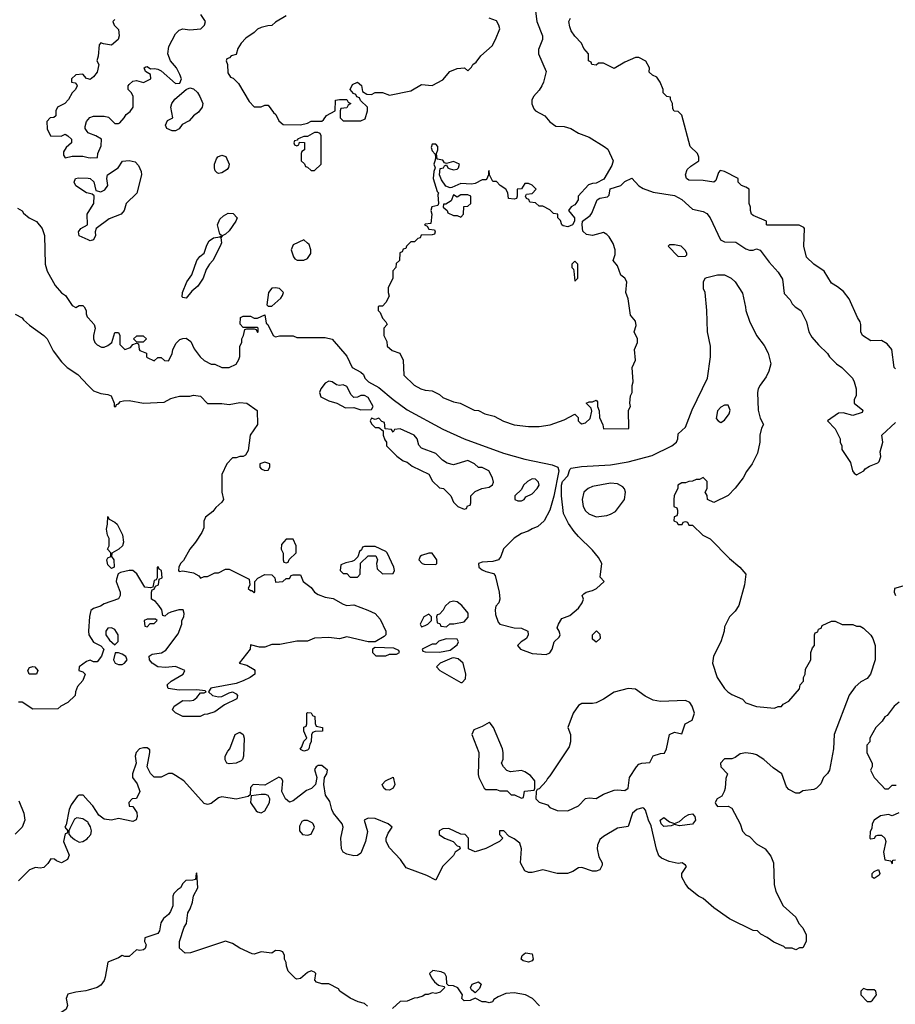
# Model space of a CAD drawing. Header units: inches. Extents: x 2348352 to 2479776, y 460422 to 613655.
# Tile 30 of 256: x 2389615 to 2394528, y 483297 to 488821. Entities that reach past the tile are written whole.
import ezdxf

# ---------------------------------------------------------------- set-up
doc = ezdxf.new("R2010")
doc.units = ezdxf.units.IN
doc.header["$MEASUREMENT"] = 0
doc.layers.add('C3488', color=7, linetype='Continuous')
doc.layers.add('C3498', color=7, linetype='Continuous')

msp = doc.modelspace()

# ---------------------------------------------------------------- linework, layer by layer
at = {"layer": 'C3488', "color": 4}
for points, elevation in [([(2390000, 488488.3), (2389990, 488492), (2389970, 488514.8), (2389930, 488510.8), (2389906, 488490), (2389906, 488470), (2389927.3, 488467.3), (2389936.4, 488456.4), (2389938, 488450), (2389928, 488430), (2389908.9, 488411.1), (2389890, 488374), (2389868.4, 488351.6), (2389828, 488330), (2389818, 488310), (2389818, 488282), (2389807.3, 488272.7), (2389786, 488270), (2389768, 488250), (2389768.9, 488208.9), (2389789.1, 488169.1), (2389847.3, 488167.3), (2389870, 488178), (2389886, 488170), (2389906, 488150), (2389906, 488130), (2389876.4, 488103.6), (2389860.4, 488079.6), (2389860.4, 488060.4), (2389870, 488046), (2389910, 488055.3), (2389970, 488055.3), (2390000, 488048.3)], 128), ([(2390000, 488187.1), (2389993.2, 488193.2), (2389982.8, 488210), (2389982, 488222), (2389990.7, 488250), (2390000, 488261.4)], 128), ([(2390000, 487847), (2389989.4, 487849.4), (2389929.5, 487889.5), (2389921.2, 487910), (2389928.7, 487930), (2389946.3, 487933.7), (2390000, 487931.2)], 128), ([(2389603.1, 487763.1), (2389628.4, 487748.4), (2389636.4, 487736.4), (2389668, 487710), (2389710, 487688), (2389742, 487650), (2389755.3, 487610), (2389759, 487450), (2389769.3, 487409.3), (2389815.3, 487330), (2389849.5, 487289.5), (2389872.9, 487272.9), (2389910, 487218), (2389930, 487206), (2389950, 487218), (2389970, 487218), (2389978, 487210), (2389988, 487190), (2389988, 487170), (2389994.6, 487154.6), (2390000, 487148.4)], 132), ([(2390000, 487585.9), (2389950, 487609.2), (2389945.2, 487630), (2389958, 487650), (2389995.3, 487670), (2389994.5, 487730), (2390000, 487738.8)], 128), ([(2389590, 487168), (2389628.4, 487148.4), (2389636.4, 487136.4), (2389670, 487108), (2389750, 487048.7), (2389768.7, 487030), (2389803.2, 486963.2), (2389850, 486902), (2389882, 486870), (2389942, 486830), (2390000, 486769.4)], 136), ([(2390000, 485223.9), (2389990, 485220.5), (2389949, 485190), (2389948, 485170), (2389970, 485162), (2389982, 485150), (2389970, 485114), (2389940.4, 485079.6), (2389928, 485050), (2389926, 485030), (2389886, 484990), (2389846, 484970), (2389830, 484954), (2389690, 484952), (2389630, 484992), (2389608.4, 484991.6)], 136), ([(2390000, 484438.3), (2389970.8, 484470), (2389949.3, 484470.7), (2389938, 484462), (2389903.7, 484416.3), (2389893.2, 484390), (2389876.4, 484303.6), (2389869, 484290), (2389886, 484270), (2389882, 484258), (2389870, 484254), (2389862, 484210), (2389893.6, 484133.6), (2389884, 484110), (2389850, 484090.8), (2389822, 484102), (2389810, 484112), (2389790, 484114), (2389772.5, 484087.5), (2389750, 484064.7), (2389730, 484061), (2389703.6, 484063.6), (2389670, 484051), (2389609.5, 483990.5)], 132), ([(2389610, 484438), (2389639, 484370), (2389644, 484330), (2389628.7, 484290), (2389590, 484251.3)], 136), ([(2390000, 484314.6), (2389998, 484318), (2389970, 484338), (2389936.9, 484343.1), (2389923.5, 484336.5), (2389896.9, 484283.1), (2389891.3, 484270), (2389891.6, 484251.6), (2389899.6, 484239.6), (2389922, 484222), (2389950, 484206), (2389970, 484210.8), (2389993.8, 484226.2), (2390000, 484233.5)], 132), ([(2390000, 483376.4), (2389987.3, 483372.7), (2389930, 483366), (2389886.3, 483353.7), (2389875.3, 483330), (2389884, 483290), (2389875.3, 483270), (2389830, 483238), (2389789, 483231), (2389710, 483192), (2389701.2, 483170), (2389684, 483150), (2389650, 483092), (2389608.7, 483091.3)], 128)]:
    msp.add_lwpolyline(points, dxfattribs=dict(at, elevation=elevation))
at = {"layer": 'C3488', "color": 4, "elevation": 136}
msp.add_lwpolyline([(2389710, 485149.2), (2389668, 485150), (2389660.9, 485170), (2389670, 485186), (2389690, 485193.1), (2389701, 485190), (2389717.3, 485170)], close=True, dxfattribs=at)
at = {"layer": 'C3498', "color": 4}
for points, elevation in [([(2390000, 488261.4), (2390008.4, 488271.6), (2390030, 488279.3), (2390090, 488279), (2390113.6, 488273.6), (2390150, 488238), (2390170, 488238), (2390176.9, 488243.1), (2390202, 488270), (2390212, 488290), (2390234.4, 488305.6), (2390251.3, 488330), (2390251.3, 488390), (2390242, 488410), (2390224.7, 488430), (2390224.7, 488450), (2390230, 488458), (2390250, 488475.3), (2390270, 488479), (2390310, 488469), (2390352, 488490), (2390350, 488514), (2390322, 488530), (2390314, 488550), (2390323.6, 488556.4), (2390330, 488558), (2390350, 488546), (2390372, 488548), (2390390, 488544), (2390410, 488534), (2390490, 488462.7), (2390514.4, 488465.6), (2390522.4, 488490), (2390514.3, 488514.3), (2390495.5, 488550), (2390462, 488590), (2390446.2, 488630), (2390452.9, 488670), (2390490, 488741.6), (2390510, 488762), (2390530, 488769.3), (2390570, 488763.7), (2390631.3, 488770), (2390652, 488790), (2390658, 488810), (2390632, 488850)], 128), ([(2390150, 488822), (2390138, 488810), (2390146, 488790), (2390170, 488766), (2390174, 488730), (2390168, 488710), (2390130, 488678), (2390084.7, 488684.7), (2390070, 488691.3), (2390060.4, 488679.6), (2390056.4, 488616.4), (2390048, 488590), (2390059, 488570), (2390050, 488526), (2390030, 488501), (2390010, 488484.7), (2390000, 488488.3)], 128), ([(2391110, 488842), (2391050, 488808), (2391030, 488788), (2391007.3, 488787.3), (2390970, 488778), (2390950, 488768), (2390931.1, 488748.9), (2390883.5, 488716.5), (2390858, 488690), (2390839.8, 488660.2), (2390830, 488626), (2390802, 488618), (2390792.7, 488607.3), (2390778, 488602), (2390774, 488590), (2390782, 488570), (2390783.6, 488523.6), (2390798, 488498), (2390812.7, 488492.7), (2390843.6, 488463.6), (2390902, 488362), (2390930, 488332), (2390970, 488332), (2390990, 488342), (2391010, 488342), (2391039.6, 488299.6), (2391052, 488290), (2391070, 488254), (2391092.7, 488232.7), (2391190, 488231.3), (2391230, 488241), (2391250, 488251.3), (2391310, 488252), (2391320.4, 488259.6), (2391336.4, 488283.6), (2391386, 488310), (2391388, 488370), (2391410, 488374), (2391450, 488374), (2391458, 488358), (2391474, 488350), (2391458, 488342), (2391450, 488326), (2391418, 488322), (2391414, 488310), (2391414, 488270), (2391430, 488254), (2391530, 488254), (2391554.6, 488265.4), (2391566, 488310), (2391566, 488330), (2391527.3, 488367.3), (2391522, 488382), (2391507.3, 488387.3), (2391502, 488402), (2391487.3, 488407.3), (2391468.7, 488428.7), (2391483.1, 488456.9), (2391510, 488471.3), (2391532.7, 488452.7), (2391538, 488418), (2391563.6, 488403.6), (2391590, 488402), (2391610, 488412), (2391650, 488412), (2391690, 488398), (2391810, 488421), (2391870, 488458), (2391930, 488451.3), (2391990, 488482.8), (2392029.5, 488530.5), (2392070, 488546.8), (2392111.3, 488551.3), (2392130, 488534), (2392150, 488554), (2392158, 488570), (2392176.5, 488583.5), (2392202, 488618), (2392265.6, 488674.4), (2392285.2, 488710), (2392309, 488770), (2392304, 488790), (2392290, 488815.3), (2392249.1, 488829.1)], 132), ([(2392509.1, 488869.1), (2392516, 488810), (2392549, 488730), (2392549, 488710), (2392527, 488653), (2392526.6, 488630), (2392569.3, 488530), (2392554, 488470), (2392544, 488450), (2392530, 488424.7), (2392499, 488390), (2392489, 488370), (2392489.1, 488349.1), (2392500.2, 488320.2), (2392509, 488309), (2392561.2, 488281.2), (2392590, 488248.7), (2392624.1, 488224.1), (2392670, 488221.2), (2392708, 488210), (2392750, 488185.2), (2392810, 488161.2), (2392895.3, 488110), (2392914.5, 488094.5), (2392945.2, 488030), (2392937.6, 488002.4), (2392893, 487927), (2392850, 487904), (2392830, 487902.8), (2392806.3, 487893.7), (2392748, 487830), (2392748, 487810), (2392735.3, 487790), (2392730, 487782), (2392708.9, 487771.1), (2392695.3, 487750), (2392727.3, 487710), (2392727.3, 487690), (2392717.2, 487670), (2392690, 487659.1), (2392664.5, 487664.5), (2392658, 487670), (2392650, 487694), (2392634, 487710), (2392634, 487730), (2392610, 487734), (2392590, 487754), (2392550, 487774), (2392530, 487774), (2392510, 487794), (2392478, 487798), (2392472.7, 487812.7), (2392458, 487818), (2392454, 487830), (2392458, 487842), (2392490, 487846), (2392514, 487870), (2392490, 487892), (2392470, 487902), (2392450, 487902), (2392430, 487872), (2392406, 487870), (2392406, 487830), (2392402, 487818), (2392390, 487814), (2392358, 487818), (2392354, 487850), (2392342, 487870), (2392312, 487890), (2392290, 487914), (2392270, 487914), (2392252, 487950), (2392250, 487974), (2392246, 487970), (2392246, 487950), (2392235.3, 487924.7), (2392230, 487922), (2392210, 487922), (2392170, 487902), (2392150, 487898), (2392090, 487902), (2392040.4, 487879.6), (2392030, 487878), (2392006.4, 487886.4), (2391982, 487922), (2391971.3, 487950), (2391974, 487986), (2391994, 487990), (2391998, 488002), (2392010, 488006), (2392018, 487990), (2392025.6, 487985.6), (2392050, 487979), (2392070, 487982), (2392078, 487990), (2392082, 488010), (2392050, 488024.7), (2392010, 488014), (2391998, 488018), (2391990, 488032), (2391958, 488038), (2391954, 488070), (2391962, 488090), (2391962, 488110), (2391950, 488122), (2391930, 488122), (2391924.7, 488104.7), (2391930, 488086), (2391947.3, 488067.3), (2391948, 488050), (2391947.3, 488032.7), (2391938, 488010), (2391946, 487990), (2391938, 487970), (2391935.3, 487930), (2391958, 487858), (2391966, 487850), (2391962, 487838), (2391966, 487790), (2391962, 487778), (2391928.4, 487771.6), (2391922, 487750), (2391928, 487730), (2391922, 487678), (2391890, 487674), (2391886, 487670), (2391902, 487662), (2391910, 487646), (2391942, 487642), (2391946, 487630), (2391942, 487618), (2391930, 487614), (2391867.3, 487612.7), (2391862, 487598), (2391850, 487594), (2391830, 487574), (2391810, 487574), (2391786, 487550), (2391782, 487538), (2391767.3, 487532.7), (2391762, 487518), (2391747.3, 487512.7), (2391746, 487470), (2391727.3, 487452.7), (2391726, 487430), (2391708.4, 487411.6), (2391708, 487370), (2391683.1, 487316.9), (2391682, 487290), (2391688, 487270), (2391670, 487234), (2391650, 487214), (2391630, 487214), (2391626, 487210), (2391626, 487190), (2391638, 487178), (2391650, 487146), (2391670, 487126), (2391678, 487110), (2391658, 487090), (2391658, 487050), (2391675.3, 487015.3), (2391678, 486990), (2391705.6, 486965.6), (2391748, 486950), (2391766, 486910), (2391770, 486826), (2391828, 486770), (2391866, 486750), (2391890, 486742), (2391930, 486738), (2391970, 486718), (2391990, 486702), (2392050, 486678), (2392086, 486670), (2392166, 486630), (2392190, 486628), (2392226, 486610), (2392276.5, 486596.5), (2392330, 486568.7), (2392390, 486548), (2392470, 486539), (2392530, 486539), (2392591.1, 486548.9), (2392670, 486575.3), (2392730, 486608), (2392748, 486590), (2392749, 486570), (2392759, 486559), (2392770, 486554), (2392790, 486559), (2392816.3, 486583.7), (2392825.4, 486625.4), (2392822, 486642), (2392794, 486670), (2392810, 486678), (2392830, 486678), (2392850, 486686), (2392856.4, 486676.4), (2392858, 486650), (2392867.3, 486627.3), (2392868.4, 486588.4), (2392887.3, 486547.3), (2392890, 486526), (2393032.7, 486527.3), (2393032, 486630), (2393042, 486650), (2393038, 486670), (2393042, 486710), (2393051.3, 486730), (2393051.6, 486768.4), (2393058, 486790), (2393051.3, 486870), (2393071.3, 486910), (2393064.7, 486970), (2393082, 487010), (2393082, 487030), (2393062, 487070), (2393074.4, 487105.6), (2393070.8, 487130), (2393042.8, 487162.8), (2393030, 487254), (2393016, 487290), (2393022, 487350), (2393010.3, 487370.4), (2392987.5, 487387.5), (2392970, 487441), (2392944.7, 487470), (2392956.1, 487503.9), (2392957.1, 487530), (2392944.7, 487564.7), (2392922.5, 487602.5), (2392910, 487616), (2392890, 487626.8), (2392830, 487610.6), (2392795.3, 487615.3), (2392774.8, 487634.8), (2392770.4, 487670), (2392772.7, 487690), (2392816.9, 487723.1), (2392825.1, 487734.9), (2392854.8, 487810), (2392870, 487819.5), (2392913.4, 487826.6), (2392922.8, 487837.2), (2392928.5, 487871.5), (2392988.5, 487891.5), (2393010, 487912.7), (2393050, 487932.3), (2393089.3, 487889.3), (2393114, 487874), (2393170, 487854), (2393290, 487834.5), (2393330, 487812.7), (2393390, 487758), (2393450, 487745.2), (2393470, 487733.2), (2393490, 487708.7), (2393546.6, 487586.6), (2393570, 487574), (2393632.5, 487572.5), (2393690, 487535.3), (2393710, 487528.7), (2393730, 487528.7), (2393750, 487535.3), (2393770, 487528), (2393820.1, 487460.1), (2393870, 487404), (2393894.6, 487365.4), (2393904.7, 487284.7), (2393938, 487250), (2393950, 487226), (2393966, 487210), (2393998, 487190), (2394030, 487126), (2394042, 487070), (2394060.2, 487040.2), (2394096.4, 486996.4), (2394148.4, 486948.4), (2394158, 486930), (2394198, 486890), (2394228, 486870), (2394288, 486810), (2394298, 486790), (2394308, 486750), (2394308, 486710), (2394298, 486690), (2394298, 486670), (2394346, 486630), (2394342, 486618), (2394290, 486601), (2394235.3, 486615.3), (2394210, 486614), (2394148, 486570), (2394190, 486526), (2394218, 486470), (2394218, 486450), (2394228, 486430), (2394228.7, 486410), (2394276.5, 486336.5), (2394288.7, 486290), (2394296.4, 486276.4), (2394310, 486268), (2394350.9, 486289.1), (2394359.6, 486300.4), (2394383.6, 486316.4), (2394430, 486335.3), (2394436.8, 486343.2), (2394446, 486370), (2394443.5, 486396.5), (2394457.3, 486450), (2394452, 486490), (2394530, 486562)], 128), ([(2394530, 486862), (2394522, 486870), (2394509, 486970), (2394482.7, 487002.7), (2394450, 487022), (2394390, 487019), (2394344, 487050), (2394334, 487070), (2394335.3, 487110), (2394330, 487126), (2394315.3, 487150), (2394270, 487255.3), (2394236.5, 487296.5), (2394203.1, 487323.1), (2394170, 487342), (2394128, 487410), (2394070, 487448.7), (2394029.5, 487489.5), (2394014, 487550), (2394018, 487650), (2394014.6, 487654.6), (2393988.7, 487668.7), (2393810, 487668), (2393806, 487670), (2393806, 487690), (2393730, 487722), (2393722, 487730), (2393715.3, 487750), (2393715.3, 487770), (2393708, 487790), (2393708, 487870), (2393690, 487882), (2393666, 487890), (2393646, 487910), (2393646, 487930), (2393570, 487968.7), (2393546, 487974), (2393536, 487964), (2393522, 487918), (2393510, 487908.7), (2393450, 487918.7), (2393370, 487921.3), (2393357, 487930), (2393351.6, 487950), (2393359.6, 487980.4), (2393380.1, 487999.9), (2393426, 488030), (2393426, 488050), (2393418, 488070), (2393378, 488110), (2393330, 488286), (2393310, 488306), (2393287.3, 488307.3), (2393280.4, 488320.4), (2393278, 488350), (2393266, 488374), (2393266, 488386), (2393246, 488390), (2393226, 488410), (2393226, 488430), (2393208.7, 488470), (2393190, 488498), (2393166, 488510), (2393147.3, 488527.3), (2393148, 488550), (2393128.4, 488588.4), (2393090, 488608), (2393070, 488608), (2393010, 488582), (2392950, 488548), (2392890, 488578), (2392862, 488578), (2392850, 488566), (2392826, 488570), (2392822, 488582), (2392806, 488590), (2392806, 488630), (2392780.2, 488660.2), (2392768, 488690), (2392729.4, 488729.4), (2392710, 488758), (2392701.5, 488781.5), (2392697.2, 488810), (2392705.2, 488830)], 124), ([(2390000, 488048.3), (2390010, 488046), (2390052.7, 488047.3), (2390054, 488070), (2390072.7, 488112.7), (2390074, 488150), (2390042, 488170), (2390003.8, 488183.8), (2390000, 488187.1)], 128), ([(2390000, 487931.2), (2390010.7, 487930.7), (2390030.6, 487910.6), (2390042.8, 487862.8), (2390070, 487854.8), (2390093.9, 487866.1), (2390109.3, 487890), (2390105.2, 487930), (2390109, 487951), (2390168.7, 487990), (2390192.7, 488027.3), (2390229.3, 488030.7), (2390263.4, 488023.4), (2390282.8, 488002.8), (2390297.3, 487970), (2390298.8, 487950), (2390272.7, 487847.3), (2390212, 487790), (2390201, 487750), (2390184.7, 487730), (2390116.8, 487703.2), (2390044.7, 487650), (2390038.8, 487630), (2390040.7, 487610), (2390030, 487585.2), (2390010, 487581.2), (2390000, 487585.9)], 128), ([(2390000, 487738.8), (2390031.8, 487790), (2390033.6, 487833.6), (2390022, 487842), (2390000, 487847)], 128), ([(2390000, 487148.4), (2390034, 487110), (2390039, 487090), (2390028.7, 487050), (2390029, 487030), (2390037.2, 487010), (2390050, 486997.2), (2390075.3, 486984.7), (2390090, 486984), (2390110, 486993.2), (2390132, 487010), (2390150, 487066), (2390170, 487066), (2390178, 487050), (2390178, 486998), (2390206, 486970), (2390238, 486982), (2390250, 486998), (2390270, 487006), (2390282, 487002), (2390286, 486970), (2390290, 486966), (2390326, 486950), (2390326, 486930), (2390330, 486926), (2390370, 486908), (2390390, 486926), (2390410, 486926), (2390428.4, 486908.4), (2390450, 486908), (2390470, 486946), (2390474.8, 486970), (2390493.2, 487006.8), (2390513.7, 487026.3), (2390530, 487033.2), (2390550, 487034), (2390575.5, 487015.5), (2390594.6, 486974.6), (2390628, 486930), (2390650, 486909), (2390690, 486888.7), (2390710, 486888.7), (2390750, 486869.2), (2390790.9, 486869.1), (2390830, 486888.7), (2390845.4, 486914.6), (2390851.1, 486931.1), (2390851.3, 486990), (2390862, 487010), (2390862, 487030), (2390872, 487050), (2390878, 487082), (2390890, 487086), (2390930, 487086), (2390942, 487082), (2390950, 487066), (2390954, 487070), (2390954, 487090), (2390950, 487094), (2390870, 487094), (2390852.7, 487112.7), (2390854, 487150), (2390870, 487158), (2390910, 487158), (2390930, 487146), (2390950, 487146), (2390990, 487166), (2390999, 487119), (2391008, 487110), (2391038, 487050), (2391050, 487042), (2391072.7, 487047.3), (2391150, 487048), (2391170, 487038), (2391330, 487038), (2391368.9, 487028.9), (2391450, 486933.2), (2391481.2, 486870), (2391530, 486843.7), (2391543.7, 486830), (2391552.7, 486810), (2391572.7, 486790), (2391630, 486758), (2391710, 486689.4), (2391790, 486632), (2391990, 486523.6), (2392109.2, 486470), (2392330, 486389.7), (2392450, 486354.7), (2392602.7, 486322.7), (2392634, 486310), (2392639.5, 486290), (2392612, 486148), (2392589, 486070), (2392558, 486010), (2392523.1, 485976.9), (2392490, 485964.7), (2392469.1, 485950.9), (2392430, 485938), (2392390, 485912), (2392330, 485852), (2392315.3, 485810), (2392302, 485790), (2392270, 485780.5), (2392210, 485777), (2392189.2, 485770), (2392192.3, 485750), (2392210, 485734.5), (2392230, 485724.7), (2392273.8, 485713.8), (2392283.2, 485703.2), (2392305.2, 485610), (2392309.2, 485570), (2392304, 485550), (2392286, 485530), (2392282.7, 485510), (2392284.5, 485484.5), (2392300.2, 485440.2), (2392310, 485429), (2392390, 485408.7), (2392430, 485408), (2392466, 485390), (2392468, 485370), (2392458, 485350), (2392428.9, 485331.1), (2392408, 485310), (2392426, 485290), (2392490, 485265.2), (2392570, 485259), (2392590, 485268.7), (2392602.8, 485290), (2392614.8, 485330), (2392642.8, 485357.2), (2392646.8, 485370), (2392642.8, 485390), (2392631.3, 485410), (2392638, 485430), (2392658, 485462), (2392701.4, 485478.6), (2392750, 485519), (2392771.3, 485550), (2392778, 485570), (2392772, 485590), (2392779.6, 485600.4), (2392794, 485610), (2392830, 485619), (2392852, 485630), (2392894, 485670), (2392872.7, 485692.7), (2392881, 485770), (2392863.5, 485803.5), (2392830, 485844.7), (2392750, 485921), (2392726, 485950), (2392693.7, 485993.7), (2392667.3, 486050), (2392655.5, 486150), (2392654.8, 486210), (2392661, 486230), (2392690, 486261.2), (2392702.4, 486297.6), (2392710, 486305.2), (2392766.6, 486313.4), (2392930, 486323.5), (2393030, 486339.7), (2393163.4, 486376.6), (2393274.8, 486430), (2393300.5, 486450), (2393308, 486470), (2393310, 486498), (2393350, 486535.3), (2393388.6, 486631.4), (2393474, 486810), (2393490.8, 486930), (2393490.8, 486990), (2393474.8, 487070), (2393471, 487190), (2393462, 487290), (2393451.6, 487311.6), (2393452, 487350), (2393462, 487370), (2393470, 487375.3), (2393531.1, 487388.9), (2393570, 487389), (2393608, 487370), (2393628.7, 487350), (2393670, 487286), (2393688.4, 487208.4), (2393688.7, 487190), (2393709.3, 487129.3), (2393748.7, 487050), (2393792.9, 486992.9), (2393814, 486950), (2393829, 486890), (2393819, 486850), (2393803.2, 486816.8), (2393769.2, 486770), (2393759, 486750), (2393755.3, 486730), (2393759, 486630), (2393770, 486586), (2393788, 486550), (2393778, 486530), (2393768, 486490), (2393768.7, 486450), (2393754, 486390), (2393724, 486330), (2393692.9, 486287.1), (2393674, 486250), (2393630, 486192), (2393590, 486152), (2393510, 486112), (2393474, 486130), (2393471.6, 486151.6), (2393462, 486170), (2393472, 486190), (2393472, 486230), (2393450, 486252), (2393430, 486242), (2393410, 486242), (2393390, 486231.3), (2393370, 486231), (2393350, 486222), (2393330, 486222), (2393308, 486210), (2393307.3, 486192.7), (2393288, 486150), (2393286, 486130), (2393286, 486090), (2393302, 486082), (2393306, 486070), (2393306, 486050), (2393302, 486038), (2393287.3, 486032.7), (2393286, 486010), (2393302, 486002), (2393310, 485988), (2393331.6, 485988.4), (2393338, 486002), (2393350, 486006), (2393362, 486002), (2393370, 485986), (2393390, 485986), (2393448.9, 485928.9), (2393488.4, 485908.4), (2393598, 485798), (2393655.3, 485750), (2393688.7, 485710), (2393682, 485650), (2393650, 485534), (2393630, 485502), (2393598, 485470), (2393570, 485414), (2393568.7, 485390), (2393548.7, 485330), (2393508.9, 485251.1), (2393502, 485210), (2393528.7, 485130), (2393570, 485068.7), (2393588.7, 485050), (2393610, 485035.3), (2393670, 485008.7), (2393690, 484988.7), (2393750, 484968.7), (2393850, 484958), (2393870, 484968), (2393890, 484968), (2393899.6, 484980.4), (2393930, 484998), (2393990, 485066), (2393994, 485090), (2394012, 485110), (2394012, 485130), (2394022, 485150), (2394023.6, 485176.4), (2394054, 485230), (2394054, 485270), (2394063.6, 485296.4), (2394074, 485310), (2394074, 485370), (2394078, 485382), (2394092.7, 485387.3), (2394098, 485402), (2394112.7, 485407.3), (2394118, 485422), (2394170, 485446), (2394190, 485446), (2394230, 485428), (2394290, 485428), (2394310, 485418), (2394330, 485418), (2394350, 485408), (2394390, 485368), (2394402, 485350), (2394415.3, 485310), (2394415.3, 485230), (2394388.7, 485150), (2394370, 485124.7), (2394334.6, 485105.4), (2394302, 485078), (2394269.4, 485030.6), (2394185.2, 484810), (2394182, 484730), (2394158, 484610), (2394148.4, 484591.6), (2394126, 484570), (2394110, 484534), (2394086, 484510), (2394070, 484502), (2394010, 484494), (2393990, 484482), (2393970, 484482), (2393930, 484502), (2393916.9, 484516.9), (2393890.5, 484590.5), (2393842.8, 484622.8), (2393790.3, 484670.3), (2393750, 484696.3), (2393730, 484703), (2393690, 484707.7), (2393658, 484702), (2393630, 484682), (2393610, 484674), (2393570, 484674), (2393548, 484650), (2393548.4, 484628.4), (2393586, 484590), (2393576.4, 484563.6), (2393574, 484510), (2393568.7, 484490), (2393554.6, 484465.4), (2393528, 484450), (2393518, 484430), (2393520.4, 484420.4), (2393530, 484406), (2393590, 484408), (2393610, 484398), (2393658, 484310), (2393670, 484268), (2393690, 484248), (2393710, 484238), (2393750, 484198), (2393798, 484170), (2393830, 484128), (2393844, 484090), (2393848.7, 483970), (2393858, 483930), (2393898, 483850), (2393970, 483786), (2393986, 483750), (2394010, 483726), (2394027.3, 483687.3), (2394028, 483650), (2394010, 483614), (2393990, 483614), (2393970, 483602), (2393950, 483612), (2393912.7, 483612.7), (2393902, 483622), (2393846.4, 483646.4), (2393810, 483672), (2393774, 483690), (2393754, 483710), (2393730, 483712), (2393596.9, 483776.9), (2393510, 483838), (2393450.6, 483890.6), (2393424.5, 483904.5), (2393370, 483946), (2393350, 483972), (2393331.1, 484011.1), (2393331, 484030), (2393356, 484070), (2393350, 484078), (2393332, 484090), (2393310, 484087.7), (2393258.7, 484098.7), (2393216.3, 484116.3), (2393201.3, 484130), (2393187.5, 484167.5), (2393158.4, 484298.4), (2393142.4, 484330), (2393126.8, 484386.8), (2393116.8, 484396.8), (2393110, 484398.8), (2393078, 484390), (2393054, 484370), (2393030, 484294), (2392970, 484286), (2392890, 484238.8), (2392870, 484221), (2392857, 484190), (2392854.5, 484170), (2392865.1, 484125.1), (2392884, 484090), (2392883.1, 484076.9), (2392870, 484052), (2392850, 484044.7), (2392830, 484044.7), (2392770, 484064.7), (2392750, 484062), (2392718, 484042), (2392688.9, 484031.1), (2392630, 484031), (2392550, 484051), (2392490, 484036), (2392470, 484036), (2392450, 484046), (2392426, 484090), (2392431, 484170), (2392421, 484201), (2392390, 484224.7), (2392359.6, 484239.6), (2392332, 484270), (2392308, 484270), (2392308, 484250), (2392326, 484230), (2392308, 484210), (2392230, 484171.3), (2392170, 484152), (2392134, 484170), (2392134, 484230), (2392114, 484250), (2392090, 484252), (2392023.6, 484283.6), (2391990, 484281), (2391968, 484270), (2391968.7, 484250), (2391998, 484230), (2392048, 484210), (2392070, 484186), (2392082, 484182), (2392086, 484170), (2392058, 484150), (2392048.4, 484131.6), (2391988, 484070), (2391950, 483994), (2391899.1, 484019.1), (2391783.5, 484063.5), (2391751, 484110), (2391690, 484174.8), (2391670.6, 484210), (2391670.6, 484230), (2391682.4, 484257.6), (2391704.7, 484290), (2391682, 484310), (2391610, 484338.8), (2391570, 484341), (2391548.7, 484330), (2391566.3, 484266.3), (2391556, 484210), (2391530, 484144.7), (2391510, 484131), (2391490, 484130.8), (2391450, 484138.8), (2391430.6, 484150.6), (2391420.7, 484170), (2391417.3, 484230), (2391430.9, 484290.9), (2391424.7, 484310), (2391376, 484370), (2391366, 484390), (2391354.8, 484434.8), (2391330.9, 484470.9), (2391321, 484530), (2391324.7, 484570), (2391338, 484590), (2391342, 484610), (2391310, 484636), (2391290, 484636), (2391278, 484630), (2391270, 484614), (2391282, 484570), (2391275.3, 484530), (2391252.3, 484507.7), (2391223.7, 484496.3), (2391150, 484438), (2391130, 484431.3), (2391106, 484450), (2391086, 484490), (2391091.3, 484551.3), (2391084.7, 484564.7), (2391070, 484571.3), (2390990, 484526), (2390926, 484530), (2390910, 484514), (2390908, 484472), (2390898, 484462), (2390830, 484447.3), (2390750, 484460.7), (2390730, 484454.8), (2390690, 484424), (2390670, 484417.3), (2390650, 484424), (2390536, 484550), (2390490, 484581), (2390470, 484591), (2390450, 484591.3), (2390410, 484571.3), (2390370, 484572), (2390350, 484592), (2390331.3, 484630), (2390346, 484710), (2390344.7, 484724.7), (2390330, 484736), (2390310, 484736), (2390288, 484730), (2390268.7, 484710), (2390264, 484690), (2390268.7, 484650), (2390248.7, 484590), (2390248.7, 484570), (2390274.8, 484534.8), (2390288.7, 484490), (2390270, 484452), (2390246, 484450), (2390228, 484430), (2390229.1, 484409.1), (2390250, 484406), (2390272.9, 484372.9), (2390274, 484350), (2390268.4, 484331.6), (2390250, 484322), (2390170, 484338.8), (2390130, 484331), (2390090, 484336), (2390058.8, 484358.8), (2390026, 484410), (2390000, 484438.3)], 132), ([(2390000, 486769.4), (2390030, 486738), (2390070, 486724), (2390110, 486719), (2390128, 486710), (2390146, 486670), (2390146, 486650), (2390154, 486650), (2390158, 486662), (2390170, 486666), (2390181, 486679), (2390196.9, 486683.1), (2390230, 486685.2), (2390310, 486668.7), (2390425.4, 486674.6), (2390463.5, 486696.5), (2390490, 486704), (2390511.1, 486708.9), (2390570, 486708.7), (2390590, 486715.3), (2390630, 486708), (2390670, 486668), (2390750, 486668), (2390790, 486662), (2390850, 486674), (2390890, 486669.2), (2390948.4, 486628.4), (2390949, 486550), (2390909.2, 486490), (2390896.5, 486403.5), (2390882, 486378), (2390870, 486371.3), (2390850, 486371.3), (2390830, 486362), (2390810, 486362), (2390778, 486330), (2390748.7, 486270), (2390748.7, 486170), (2390758, 486130), (2390750, 486114), (2390716.4, 486083.6), (2390699, 486061), (2390658, 486030), (2390648.4, 486008.4), (2390648, 485970), (2390636.4, 485943.6), (2390602, 485890), (2390569.4, 485850.6), (2390534, 485786), (2390518, 485770), (2390508, 485750), (2390506, 485730), (2390510, 485726), (2390530, 485728), (2390590, 485718), (2390620.4, 485700.4), (2390630, 485688.7), (2390650, 485698), (2390670, 485698), (2390710, 485718), (2390730, 485718), (2390770, 485738), (2390790, 485738), (2390902, 485682), (2390906, 485650), (2390898, 485630), (2390910, 485618), (2390918, 485618), (2390930, 485608), (2390934, 485610), (2390934, 485670), (2390951.6, 485688.4), (2390990, 485708), (2391030, 485706), (2391046, 485690), (2391050, 485666), (2391091.1, 485668.9), (2391110, 485686), (2391130, 485686), (2391138, 485702), (2391150, 485706), (2391190, 485706), (2391206, 485670), (2391250, 485635.3), (2391269.2, 485609.2), (2391290, 485595.3), (2391330, 485582), (2391374.6, 485574.6), (2391430, 485542), (2391450, 485535.3), (2391490, 485538), (2391569.1, 485509.1), (2391608.9, 485488.9), (2391638, 485458), (2391668.7, 485390), (2391668.7, 485370), (2391660.2, 485359.8), (2391610, 485331.3), (2391570, 485331), (2391450, 485358), (2391410, 485347.7), (2391350, 485354), (2391270, 485350.8), (2391230, 485334.8), (2391170, 485334.8), (2391075.3, 485315.3), (2391030, 485316), (2390990, 485300.5), (2390960.5, 485300.5), (2390910, 485314), (2390908, 485290), (2390846, 485210), (2390890, 485199), (2390930, 485175.3), (2390935.3, 485170), (2390935.3, 485150), (2390908, 485130), (2390870, 485111), (2390830, 485097.3), (2390688, 485070), (2390675.3, 485050), (2390698, 485030), (2390730, 485022.7), (2390750, 485023.7), (2390790, 485045.2), (2390810, 485049.2), (2390830, 485039), (2390837.2, 485030), (2390833.2, 485010), (2390763.7, 484976.3), (2390710, 484938), (2390670, 484924.7), (2390650, 484922), (2390628.4, 484911.6), (2390530, 484912), (2390490, 484932), (2390472, 484950), (2390482, 484970), (2390530, 485001.2), (2390570, 484999.5), (2390590, 485003.7), (2390610, 485019), (2390630, 485044), (2390650, 485044), (2390662, 485050), (2390655.3, 485055.3), (2390610, 485060.7), (2390510, 485058.8), (2390447.9, 485067.9), (2390442, 485090), (2390464.7, 485110), (2390532, 485150), (2390542, 485170), (2390490, 485192.4), (2390433, 485187), (2390390, 485190.3), (2390359.1, 485210), (2390342.8, 485230), (2390341, 485250), (2390358.5, 485261.5), (2390410.3, 485269.7), (2390436.1, 485283.9), (2390505.4, 485374.6), (2390524.7, 485430), (2390524.7, 485450), (2390536, 485470), (2390538, 485490), (2390532, 485510), (2390509.1, 485510.9), (2390463.1, 485496.9), (2390446, 485490), (2390430, 485474), (2390418, 485478), (2390412, 485510), (2390395.3, 485535.3), (2390376.9, 485556.9), (2390354, 485570), (2390354, 485610), (2390358, 485622), (2390370, 485626), (2390378, 485642), (2390394, 485650), (2390398, 485682), (2390414, 485690), (2390411.6, 485731.6), (2390398, 485738), (2390391.6, 485751.6), (2390386, 485750), (2390386, 485690), (2390382, 485678), (2390370, 485674), (2390362, 485638), (2390350, 485634), (2390318, 485638), (2390273, 485713), (2390250, 485731), (2390230, 485730.8), (2390181.2, 485718.8), (2390168.7, 485711.3), (2390158, 485682), (2390157.2, 485670), (2390179, 485610), (2390179, 485590), (2390170, 485572), (2390090, 485544.7), (2390069.1, 485530.9), (2390030, 485518), (2390014, 485506), (2390006.8, 485473.2), (2390001.2, 485390), (2390004, 485370), (2390030, 485328), (2390070, 485308), (2390088, 485290), (2390074, 485250), (2390050, 485218), (2390030, 485218), (2390010, 485227.3), (2390000, 485223.9)], 136), ([(2394570, 485642), (2394524, 485630), (2394521.2, 485610), (2394529.2, 485590)], 128), ([(2394550, 484992), (2394522, 484970), (2394482, 484918), (2394468.7, 484910), (2394454.6, 484885.4), (2394418, 484850), (2394386, 484790), (2394386, 484770), (2394368, 484750), (2394368.4, 484708.4), (2394398, 484650), (2394398, 484630), (2394388, 484610), (2394408.7, 484570), (2394450, 484526), (2394470, 484506), (2394490, 484506), (2394510, 484526), (2394532.7, 484527.3)], 128), ([(2394548.4, 484371.6), (2394510, 484354), (2394490, 484362), (2394444.7, 484355.3), (2394409.1, 484330.9), (2394398, 484310), (2394396.4, 484283.6), (2394387.3, 484267.3), (2394386, 484230), (2394390, 484226), (2394411.3, 484228.7), (2394418, 484242), (2394430, 484246), (2394450, 484246), (2394468.4, 484228.4), (2394474, 484210), (2394462, 484150), (2394468.4, 484108.4), (2394502, 484102), (2394510, 484086), (2394514, 484106), (2394530, 484108)], 128), ([(2390000, 484233.5), (2390014, 484250), (2390018, 484270), (2390012.9, 484292.9), (2390000, 484314.6)], 132), ([(2391566.4, 483286.4), (2391550, 483302), (2391514, 483310), (2391470, 483332), (2391411.6, 483371.6), (2391403.6, 483383.6), (2391350, 483412), (2391310, 483412), (2391281, 483421), (2391271.6, 483431.6), (2391276, 483470), (2391270, 483478), (2391250, 483484.7), (2391230, 483476), (2391190, 483441), (2391170, 483438), (2391162, 483442), (2391122, 483482), (2391111.6, 483511.6), (2391111.1, 483531.1), (2391102, 483550), (2391102, 483570), (2391091.1, 483591.1), (2391076.9, 483596.9), (2391050, 483598), (2391030, 483584.7), (2390971.1, 483591.1), (2390930, 483578), (2390919.6, 483579.6), (2390851.1, 483611.1), (2390810, 483638), (2390770, 483651.3), (2390574.6, 483585.4), (2390543.6, 483583.6), (2390512.7, 483612.7), (2390512, 483650), (2390538, 483730), (2390551.3, 483750), (2390558, 483810), (2390572, 483832), (2390584.7, 483870), (2390590, 483906), (2390614, 483950), (2390610, 484034), (2390606, 484030), (2390602, 483998), (2390587.3, 483992.7), (2390548.4, 483991.6), (2390530, 483974), (2390518, 483950), (2390500.2, 483939.8), (2390480.7, 483919.3), (2390475.5, 483904.5), (2390475.1, 483850), (2390462, 483818), (2390450, 483801), (2390422.5, 483777.5), (2390406.6, 483753.4), (2390399.5, 483710), (2390390, 483694.8), (2390318, 483670), (2390315.3, 483650), (2390325.2, 483630), (2390319, 483610), (2390310, 483602.8), (2390290, 483598), (2390270, 483602), (2390230, 483564.7), (2390205.4, 483565.4), (2390190, 483571.3), (2390170, 483558), (2390110, 483534), (2390095.3, 483450), (2390088.7, 483430), (2390070, 483404.7), (2390050, 483391.3), (2390000, 483376.4)], 128), ([(2392531.6, 483288.4), (2392492, 483330), (2392454, 483350), (2392390, 483362), (2392343.1, 483356.9), (2392300.2, 483339.8), (2392276.4, 483323.6), (2392268.4, 483311.6), (2392250, 483304.7), (2392230, 483311.3), (2392210, 483311.3), (2392170, 483332), (2392142, 483318), (2392110, 483316), (2392096, 483330), (2392100.7, 483350), (2392074, 483390), (2392050, 483400.7), (2392022, 483402), (2392011.1, 483411.1), (2392010.6, 483450.6), (2392001, 483470), (2391979.9, 483479.9), (2391934, 483486), (2391915.3, 483470), (2391926.3, 483446.3), (2391943.2, 483423.2), (2391965.2, 483405.2), (2391996.4, 483396.4), (2391998, 483390), (2391974, 483366), (2391950, 483358), (2391930, 483362), (2391907.3, 483352.7), (2391890, 483352), (2391876.4, 483343.6), (2391847.3, 483332.7), (2391828.4, 483331.6), (2391790, 483314), (2391750, 483312), (2391707.3, 483272.7)], 128)]:
    msp.add_lwpolyline(points, dxfattribs=dict(at, elevation=elevation))
for points, elevation in [([(2390470, 488197), (2390441.2, 488210), (2390432.7, 488230), (2390444.5, 488255.5), (2390474, 488270), (2390463.7, 488330), (2390469.3, 488350), (2390485.8, 488374.2), (2390550, 488428.5), (2390570, 488438), (2390590, 488433.4), (2390612.3, 488412.3), (2390626.4, 488390), (2390642, 488350), (2390639.1, 488330), (2390618.4, 488301.6), (2390590, 488281.2), (2390566.4, 488253.6), (2390527.3, 488232.7), (2390510, 488209.2), (2390490, 488198)], 128), ([(2391270, 488188), (2391230, 488166), (2391210, 488166), (2391190, 488158), (2391174, 488150), (2391174, 488146), (2391158, 488142), (2391154, 488130), (2391158, 488118), (2391170, 488114), (2391182, 488118), (2391186, 488134), (2391212.7, 488132.7), (2391214, 488090), (2391198, 488082), (2391194, 488070), (2391194, 488030), (2391212.7, 488012.7), (2391218, 487998), (2391230, 487994), (2391250, 487974), (2391270, 487974), (2391306, 488010), (2391306, 488170), (2391302, 488182), (2391287.3, 488187.3)], 132), ([(2390730, 487959), (2390722.7, 487962.7), (2390712.9, 487972.9), (2390709, 487990), (2390709.2, 488010), (2390719.6, 488040.4), (2390727.9, 488052.1), (2390750, 488061.6), (2390772.8, 488052.8), (2390791, 488010), (2390787.7, 487992.3), (2390779.3, 487980.7), (2390750, 487961.2)], 128), ([(2392130, 487838), (2392090, 487838), (2392070, 487826), (2392050, 487838), (2392036, 487804), (2392006, 487786), (2391994, 487786), (2391992, 487770), (2392014, 487750), (2392018, 487738), (2392050, 487722), (2392070, 487722), (2392090, 487714), (2392106, 487730), (2392107.3, 487772.7), (2392130, 487774), (2392146, 487790), (2392146, 487830)], 128), ([(2390550, 487259), (2390530, 487262), (2390526.6, 487266.6), (2390529.2, 487290), (2390552.3, 487350), (2390580.9, 487390), (2390609.4, 487470.6), (2390627, 487493), (2390650, 487511), (2390664.8, 487555.2), (2390678.9, 487581.1), (2390702.4, 487597.6), (2390738, 487602), (2390748, 487610), (2390738, 487618), (2390725.2, 487670), (2390738, 487702), (2390758.6, 487721.4), (2390784.5, 487735.5), (2390813.3, 487733.3), (2390836.3, 487710), (2390828.4, 487690), (2390790, 487637), (2390770, 487618), (2390750.7, 487609.3), (2390743.6, 487596.4), (2390748.2, 487570), (2390739.5, 487550), (2390699.3, 487470), (2390680.5, 487450), (2390661.4, 487418.6), (2390644, 487370), (2390614.2, 487325.8), (2390581.7, 487298.3)], 128), ([(2391210, 487586), (2391150, 487558), (2391138, 487530), (2391151.1, 487491.1), (2391159.6, 487479.6), (2391171.6, 487471.6), (2391210, 487471.3), (2391230, 487482), (2391248.7, 487510), (2391248.7, 487530), (2391239, 487559), (2391230, 487568)], 132), ([(2393290, 487558), (2393262, 487558), (2393254, 487550), (2393310, 487492), (2393350, 487494), (2393358, 487502), (2393358, 487510), (2393350, 487526), (2393326, 487550)], 132), ([(2392730, 487466), (2392714, 487450), (2392714, 487430), (2392722, 487422), (2392724.7, 487410), (2392730, 487354), (2392746, 487370), (2392746, 487450)], 128), ([(2391050, 487317.2), (2391030, 487314), (2391011.3, 487290), (2391002, 487222), (2391010, 487214), (2391030, 487214), (2391080.4, 487259.6), (2391090, 487274), (2391095.3, 487290), (2391072.9, 487312.9)], 132), ([(2390310, 487046), (2390270, 487046), (2390254, 487030), (2390270, 487014), (2390310, 487014), (2390326, 487030)], 132), ([(2391350, 486793.2), (2391330, 486782), (2391304.7, 486750), (2391298, 486730), (2391305.4, 486705.4), (2391350, 486682), (2391394, 486670), (2391443.6, 486643.6), (2391490, 486644.7), (2391530, 486631.3), (2391590, 486634), (2391598, 486650), (2391570, 486702), (2391550, 486713.2), (2391530, 486712.7), (2391510, 486704), (2391490, 486702), (2391476, 486716), (2391450, 486762.7), (2391430, 486772.3), (2391408.9, 486768.9), (2391393.2, 486773.2), (2391368.9, 486788.9)], 136), ([(2393590, 486658), (2393570, 486658), (2393550, 486648), (2393530, 486626), (2393523.6, 486583.6), (2393534, 486570), (2393550, 486562), (2393570, 486574), (2393595.3, 486610), (2393602, 486630)], 136), ([(2391630, 486586), (2391610, 486578), (2391590, 486586), (2391582, 486570), (2391590, 486554), (2391610, 486534), (2391630, 486534), (2391654, 486514), (2391654, 486490), (2391663.6, 486463.6), (2391674, 486450), (2391674, 486430), (2391731.6, 486371.6), (2391766.4, 486346.4), (2391790, 486338), (2391816.9, 486316.9), (2391910, 486272), (2391931.6, 486231.6), (2391970, 486194), (2391994, 486190), (2392034, 486150), (2392050, 486114), (2392074, 486090), (2392110, 486074), (2392122, 486078), (2392127.3, 486092.7), (2392142, 486098), (2392146, 486110), (2392146, 486150), (2392170, 486174), (2392208.4, 486191.6), (2392250, 486198), (2392268.9, 486211.1), (2392274, 486226), (2392269, 486250), (2392248, 486290), (2392210, 486308.7), (2392190, 486308.7), (2392168, 486330), (2392130, 486348.7), (2392050, 486324), (2392013.6, 486333.6), (2391988, 486350), (2391950, 486388), (2391870, 486418), (2391854.6, 486434.6), (2391845.2, 486470), (2391829.4, 486489.4), (2391750, 486526), (2391718, 486522), (2391710, 486506), (2391702, 486522), (2391666, 486526), (2391662, 486562), (2391647.3, 486567.3)], 136), ([(2390990, 486339), (2390962, 486330), (2390962, 486310), (2390970, 486302), (2390990, 486292), (2391010, 486294), (2391018, 486310), (2391018, 486330)], 136), ([(2392490, 486246), (2392464.7, 486230), (2392442, 486210), (2392430, 486186), (2392394, 486150), (2392394, 486130), (2392410, 486122), (2392430, 486122), (2392446, 486130), (2392455.3, 486144.7), (2392490, 486161), (2392519.3, 486190), (2392529.4, 486210), (2392526.8, 486226.8), (2392510, 486243.7)], 136), ([(2392930, 486221.2), (2392830, 486201.2), (2392804.7, 486190), (2392781, 486170), (2392770.8, 486130), (2392777.3, 486090), (2392790, 486066), (2392808.1, 486048.1), (2392850, 486031), (2392910, 486038.8), (2392930, 486046), (2392957.5, 486062.5), (2393008.7, 486130), (2393014, 486170), (2393009.1, 486189.1), (2393000.2, 486200.2), (2392970, 486217.2)], 136), ([(2390130, 485741.2), (2390110, 485762), (2390105.2, 485790), (2390110, 485802), (2390126, 485810), (2390126, 485830), (2390108, 485850), (2390118, 485870), (2390118, 485910), (2390108.4, 485928.4), (2390102, 485962), (2390108.4, 485991.6), (2390110, 486034), (2390118, 486018), (2390150, 486002), (2390162, 485990), (2390191.6, 485931.6), (2390198, 485890), (2390192, 485870), (2390172, 485850), (2390132, 485828), (2390131.3, 485810), (2390142.8, 485790), (2390144.7, 485750)], 136), ([(2391150, 485906), (2391110, 485906), (2391083.6, 485876.4), (2391082, 485850), (2391092.7, 485827.3), (2391094, 485790), (2391098, 485778), (2391110, 485774), (2391122, 485778), (2391127.3, 485792.7), (2391166, 485830), (2391166, 485870)], 136), ([(2391610, 485866), (2391550, 485866), (2391538, 485862), (2391532.7, 485847.3), (2391522, 485838), (2391512.7, 485807.3), (2391492.7, 485787.3), (2391479.6, 485780.4), (2391445.4, 485774.6), (2391418, 485762), (2391414, 485730), (2391430, 485714), (2391450, 485714), (2391470, 485694), (2391510, 485694), (2391526, 485710), (2391527.3, 485772.7), (2391570, 485814), (2391612.7, 485812.7), (2391622, 485790), (2391618, 485770), (2391621, 485741), (2391650, 485712), (2391710, 485714), (2391718, 485730), (2391715.3, 485750), (2391678, 485830), (2391670, 485838)], 136), ([(2391930, 485828), (2391910, 485828), (2391870, 485815.3), (2391862, 485810), (2391854, 485790), (2391874, 485770), (2391885.4, 485765.4), (2391950, 485764.7), (2391955.3, 485770), (2391955.3, 485790)], 136), ([(2392050, 485559), (2392027.7, 485552.3), (2392002, 485530), (2391990.9, 485509.1), (2391970, 485486), (2391958, 485482), (2391954, 485470), (2391958, 485438), (2391972.7, 485432.7), (2391978, 485418), (2392010, 485414), (2392028.7, 485431.3), (2392051.3, 485431.3), (2392110, 485442.8), (2392131.9, 485468.1), (2392131.8, 485491.8), (2392095.1, 485535.1), (2392070, 485555.3)], 136), ([(2390378, 485458), (2390330, 485458), (2390314, 485450), (2390318, 485418), (2390330, 485414), (2390347.3, 485432.7), (2390370, 485434), (2390386, 485450)], 136), ([(2391910, 485486), (2391882, 485470), (2391862, 485430), (2391870, 485414), (2391890, 485422), (2391906, 485430), (2391926, 485450), (2391926, 485470)], 136), ([(2390130, 485408.7), (2390110, 485408), (2390098, 485390), (2390098, 485370), (2390119.6, 485339.6), (2390150, 485314), (2390167.3, 485332.7), (2390168.7, 485370), (2390150, 485399)], 136), ([(2392007.3, 485347.3), (2391966.4, 485333.6), (2391950, 485318), (2391930, 485318), (2391874, 485290), (2391878, 485278), (2391890, 485274), (2391970, 485272), (2392030, 485284.7), (2392070, 485314), (2392078, 485330), (2392070, 485346)], 136), ([(2392850, 485328), (2392830, 485346), (2392829.2, 485370), (2392852, 485392), (2392870, 485374), (2392871.3, 485350)], 132), ([(2391610, 485298), (2391594, 485290), (2391594, 485270), (2391612.7, 485252.7), (2391670, 485252), (2391690, 485262), (2391730, 485262), (2391746, 485270), (2391742, 485282), (2391714.6, 485294.6)], 136), ([(2390170, 485268.7), (2390152, 485268), (2390141, 485230), (2390150.7, 485210.7), (2390170, 485203), (2390190, 485203), (2390204, 485210), (2390219, 485230), (2390210, 485248), (2390190, 485262)], 136), ([(2392050, 485241.2), (2392040.7, 485239.3), (2391974, 485210), (2391954, 485190), (2391972, 485170), (2392090, 485102), (2392098, 485102), (2392116.4, 485123.6), (2392118, 485150), (2392104, 485210), (2392074.8, 485234.8)], 136), ([(2393030, 485069), (2392950.9, 485049.1), (2392890.5, 485009.5), (2392850, 484989), (2392830, 484984), (2392770, 484984), (2392750, 484974), (2392721, 484930), (2392691.3, 484850), (2392706, 484810), (2392706, 484770), (2392698, 484742), (2392590, 484578), (2392576, 484564), (2392570, 484548), (2392530, 484506), (2392518, 484502), (2392514, 484490), (2392512, 484450), (2392530, 484432), (2392576, 484416), (2392590, 484402), (2392630, 484384.7), (2392690, 484382), (2392750, 484411), (2392790, 484451.3), (2392810, 484456), (2392850, 484451.3), (2392890, 484476), (2392950, 484498), (2392970, 484501), (2393010, 484496), (2393028.7, 484510), (2393037.2, 484570), (2393075.3, 484630), (2393090, 484644.7), (2393106, 484650), (2393150, 484654), (2393170, 484691.3), (2393210, 484704.7), (2393233.2, 484706.8), (2393244, 484730), (2393262, 484810), (2393290, 484824.7), (2393330, 484814), (2393349, 484870), (2393388.9, 484891.1), (2393402, 484930), (2393388.7, 484970), (2393375.3, 484990), (2393350, 485001.2), (2393210, 484996), (2393170, 485003.7), (2393125.4, 485025.4), (2393070, 485065.2)], 136), ([(2391210, 484718), (2391190, 484726), (2391189.1, 484729.1), (2391199, 484741), (2391210, 484774), (2391226, 484790), (2391208.7, 484830), (2391208.7, 484851.3), (2391222, 484858), (2391226, 484870), (2391226, 484930), (2391230, 484934), (2391251.6, 484931.6), (2391258, 484918), (2391271.6, 484911.6), (2391272.7, 484872.7), (2391278, 484858), (2391314, 484850), (2391314, 484830), (2391272.7, 484827.3), (2391258, 484822), (2391252, 484808), (2391251.3, 484770), (2391243.6, 484756.4), (2391238, 484730), (2391230, 484722)], 132), ([(2392250, 484878), (2392210, 484855.3), (2392162.8, 484837.2), (2392152, 484810), (2392190.8, 484710), (2392187.1, 484587.1), (2392191.3, 484570), (2392222, 484510), (2392230, 484502), (2392290, 484502), (2392310, 484494), (2392350, 484494), (2392372.7, 484472.7), (2392391.6, 484471.6), (2392430, 484454), (2392442, 484458), (2392447.3, 484492.7), (2392502, 484498), (2392506, 484510), (2392506, 484550), (2392480.4, 484580.4), (2392450, 484602), (2392430, 484608.7), (2392370, 484602), (2392349.1, 484609.1), (2392328.9, 484628.9), (2392318, 484650), (2392328.4, 484671.6), (2392328.7, 484710), (2392324, 484730), (2392274, 484850), (2392254.6, 484874.6)], 136), ([(2390790, 484645.2), (2390778, 484650), (2390768.7, 484668.7), (2390768.9, 484688.9), (2390783.2, 484716.8), (2390795.3, 484730), (2390825.2, 484810), (2390850, 484824.7), (2390870, 484811.3), (2390874.8, 484790), (2390871, 484690), (2390864.7, 484670), (2390857.3, 484662.7), (2390830, 484649.2)], 132), ([(2391690, 484499), (2391670, 484501.2), (2391659, 484510), (2391649.2, 484530.8), (2391668, 484550), (2391710, 484572), (2391721, 484530), (2391710, 484509)], 132), ([(2390970, 484474), (2390914, 484466), (2390911, 484430), (2390942.5, 484382.5), (2390950, 484376), (2390970, 484371), (2390990, 484382), (2391017.2, 484430), (2391019, 484450), (2391010, 484468), (2390993.6, 484473.6)], 132), ([(2393318, 484298), (2393290, 484306), (2393270, 484298), (2393230, 484295.3), (2393215.3, 484310), (2393209.4, 484330), (2393230, 484344.7), (2393261, 484321), (2393290, 484312), (2393318, 484322), (2393348.7, 484350), (2393370, 484362.8), (2393390, 484366), (2393402.8, 484350), (2393406.8, 484330), (2393390, 484307.6)], 132), ([(2391230, 484329), (2391210, 484328.7), (2391198, 484322), (2391184.5, 484295.5), (2391184.7, 484270), (2391202, 484250), (2391230, 484246.8), (2391250, 484252), (2391269, 484290), (2391262, 484310), (2391255.5, 484315.5)], 132), ([(2394410, 484002), (2394398, 484010), (2394398, 484030), (2394410, 484042), (2394434, 484054), (2394442, 484030), (2394438, 484022)], 128), ([(2392470, 483532.7), (2392440.9, 483540.9), (2392429.3, 483550), (2392435.3, 483570), (2392454, 483586), (2392490, 483581), (2392497.1, 483550), (2392490, 483540.9)], 128), ([(2392170, 483362), (2392150, 483379), (2392144.5, 483390), (2392153.2, 483410), (2392190, 483424), (2392204, 483410), (2392195.2, 483384.8)], 128), ([(2394350, 483386), (2394334, 483370), (2394334, 483350), (2394370, 483312), (2394390, 483312), (2394400.4, 483319.6), (2394422, 483350), (2394418, 483370), (2394410, 483378), (2394370, 483378)], 132)]:
    msp.add_lwpolyline(points, close=True, dxfattribs=dict(at, elevation=elevation))

doc.saveas('drawing.dxf')
